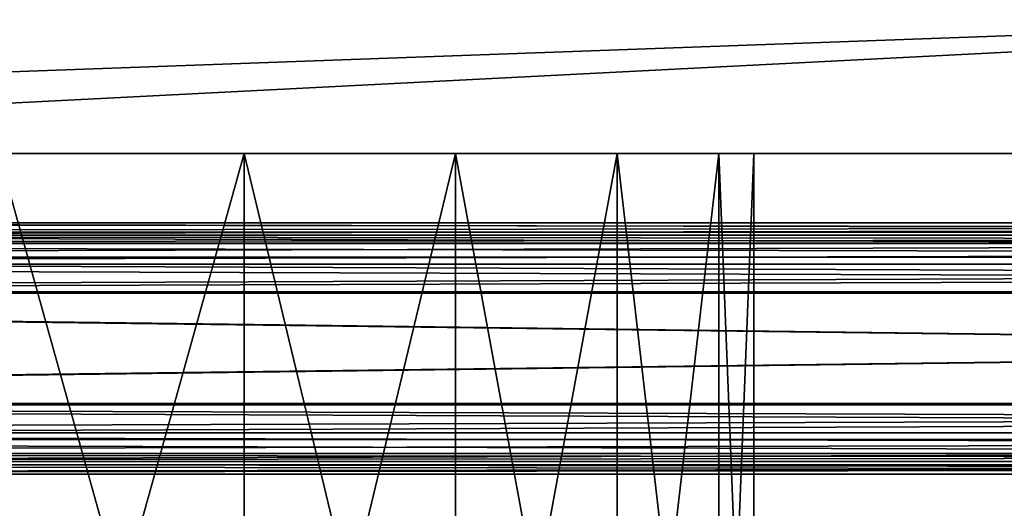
# Model space of a CAD drawing. Header units: centimetres. Extents: x -29.5 to 29.5, y -7 to 54.7.
# Tile 17 of 49: x -3.3 to -1.7, y -3.2 to -2.4. Entities that reach past the tile are written whole.
import ezdxf

# ---------------------------------------------------------------- set-up
doc = ezdxf.new("R2010")
doc.units = ezdxf.units.CM
doc.layers.add('BSP271111', color=7, linetype='Continuous', true_color=0x57e157)

msp = doc.modelspace()

# ---------------------------------------------------------------- linework, layer by layer
at = {"layer": 'BSP271111', "color": 93, "true_color": 0x57e157, "extrusion": (0, -1, -1.19209e-07)}
for points in [[(-3.1599, 38.2429), (-3.2293, 38.2141), (-3.2187, 38.1882), (-3.1492, 38.217)], [(-3.16, 38.3237), (-3.1493, 38.3495), (-3.2187, 38.3783), (-3.2293, 38.3524)], [(-2.9802, 38.3715), (-2.9802, 38.3741), (-2.9802, 38.3768), (-2.9802, 38.3796), (-2.9802, 38.3825), (-2.9802, 38.3858), (-2.9802, 38.3884), (-2.9802, 38.3912), (-2.9802, 38.3941), (-2.9802, 38.3971), (-2.9802, 38.4002), (-2.9802, 38.4034), (-2.9802, 38.4077), (-2.9802, 38.4121), (-2.9802, 38.4165), (-2.9802, 38.4208), (-2.9802, 38.424), (-2.9802, 38.4272), (-2.9802, 38.4302), (-2.9802, 38.4332), (-2.9802, 38.4361), (-2.9802, 38.4388), (-2.9802, 38.4413), (-2.9802, 38.4445), (-2.9802, 38.4473), (-2.9802, 38.45), (-2.9802, 38.4527), (-2.9802, 38.4554), (-2.9806, 38.4582), (-2.9816, 38.4607), (-2.9829, 38.463), (-2.9847, 38.4649), (-2.9868, 38.4665), (-2.9892, 38.4677), (-2.9918, 38.4684), (-2.9944, 38.4686), (-2.997, 38.4686), (-2.9996, 38.4686), (-3.0024, 38.4686), (-3.0055, 38.4686), (-3.0083, 38.4686), (-3.0112, 38.4686), (-3.0143, 38.4686), (-3.0176, 38.4686), (-3.0209, 38.4686), (-3.0259, 38.4686), (-3.0293, 38.4686), (-3.0327, 38.4686), (-3.036, 38.4686), (-3.0392, 38.4686), (-3.0423, 38.4686), (-3.0452, 38.4686), (-3.0479, 38.4686), (-3.0509, 38.4686), (-3.0536, 38.4686), (-3.0564, 38.4686), (-3.059, 38.4686), (-3.0618, 38.4682), (-3.0643, 38.4673), (-3.0666, 38.466), (-3.0686, 38.4643), (-3.0703, 38.4622), (-3.0715, 38.4598), (-3.0722, 38.4572), (-3.0725, 38.4547), (-3.0725, 38.4521), (-3.0725, 38.4494), (-3.0725, 38.4465), (-3.0725, 38.4436), (-3.0725, 38.4403), (-3.0725, 38.4377), (-3.0725, 38.4349), (-3.0725, 38.432), (-3.0725, 38.4289), (-3.0726, 38.4258), (-3.0726, 38.4226), (-3.0726, 38.4193), (-3.0726, 38.4127), (-3.0726, 38.4083), (-3.0726, 38.404), (-3.0726, 38.4007), (-3.0726, 38.3976), (-3.0726, 38.3945), (-3.0726, 38.3916), (-3.0726, 38.3887), (-3.0727, 38.386), (-3.0727, 38.3827), (-3.0727, 38.3797), (-3.0727, 38.377), (-3.0727, 38.3743), (-3.0727, 38.3717), (-3.0752, 38.3694), (-3.0777, 38.368), (-3.08, 38.3665), (-3.0824, 38.3649), (-3.0846, 38.3633), (-3.0869, 38.3616), (-3.0891, 38.3599), (-3.0912, 38.3581), (-3.0933, 38.3562), (-3.0953, 38.3543), (-3.0973, 38.3524), (-3.0992, 38.3503), (-3.1011, 38.3483), (-3.1029, 38.3462), (-3.1046, 38.344), (-3.1063, 38.3418), (-3.108, 38.3395), (-3.1095, 38.3372), (-3.111, 38.3348), (-3.1125, 38.3324), (-3.1138, 38.33), (-3.1151, 38.3275), (-3.1164, 38.325), (-3.1175, 38.3224), (-3.1186, 38.3198), (-3.1196, 38.3171), (-3.1206, 38.3145), (-3.1214, 38.3117), (-3.1222, 38.309), (-3.1229, 38.3062), (-3.1235, 38.3034), (-3.1241, 38.3006), (-3.1246, 38.2977), (-3.1249, 38.2948), (-3.1252, 38.2919), (-3.1255, 38.2889), (-3.1256, 38.2859), (-3.1256, 38.2833), (-3.1256, 38.2799), (-3.1254, 38.277), (-3.1252, 38.2742), (-3.1249, 38.2714), (-3.1245, 38.2686), (-3.1241, 38.2658), (-3.1235, 38.263), (-3.1229, 38.2603), (-3.1223, 38.2576), (-3.1215, 38.255), (-3.1207, 38.2523), (-3.1198, 38.2497), (-3.1188, 38.2472), (-3.1178, 38.2446), (-3.1167, 38.2421), (-3.1156, 38.2396), (-3.1143, 38.2372), (-3.113, 38.2348), (-3.1117, 38.2325), (-3.1103, 38.2302), (-3.1088, 38.2279), (-3.1073, 38.2257), (-3.1057, 38.2235), (-3.104, 38.2214), (-3.1023, 38.2193), (-3.1006, 38.2172), (-3.0987, 38.2152), (-3.0969, 38.2133), (-3.095, 38.2114), (-3.093, 38.2095), (-3.091, 38.2078), (-3.0889, 38.206), (-3.0868, 38.2043), (-3.0847, 38.2027), (-3.0825, 38.2011), (-3.0802, 38.1996), (-3.0779, 38.1982), (-3.0756, 38.1968), (-3.0732, 38.1955), (-3.0708, 38.1942), (-3.0684, 38.193), (-3.0659, 38.1919), (-3.0634, 38.1908), (-3.0608, 38.1898), (-3.0582, 38.1889), (-3.0556, 38.188), (-3.053, 38.1872), (-3.0503, 38.1865), (-3.0476, 38.1859), (-3.0449, 38.1853), (-3.0421, 38.1848), (-3.0393, 38.1844), (-3.0365, 38.184), (-3.0337, 38.1838), (-3.0308, 38.1836), (-3.0279, 38.1835), (-3.025, 38.1835), (-3.0221, 38.1836), (-3.0193, 38.1837), (-3.0164, 38.1839), (-3.0136, 38.1842), (-3.0108, 38.1846), (-3.008, 38.1851), (-3.0053, 38.1856), (-3.0026, 38.1862), (-2.9999, 38.1869), (-2.9972, 38.1877), (-2.9946, 38.1885), (-2.992, 38.1894), (-2.9894, 38.1904), (-2.9869, 38.1914), (-2.9844, 38.1925), (-2.9819, 38.1937), (-2.9795, 38.1949), (-2.9771, 38.1962), (-2.9748, 38.1976), (-2.9725, 38.199), (-2.9702, 38.2005), (-2.968, 38.202), (-2.9658, 38.2036), (-2.9637, 38.2053), (-2.9616, 38.207), (-2.9595, 38.2087), (-2.9576, 38.2106), (-2.9556, 38.2124), (-2.9537, 38.2144), (-2.9519, 38.2163), (-2.9501, 38.2183), (-2.9484, 38.2204), (-2.9467, 38.2225), (-2.9451, 38.2247), (-2.9435, 38.2269), (-2.942, 38.2292), (-2.9406, 38.2314), (-2.9392, 38.2338), (-2.9379, 38.2361), (-2.9366, 38.2386), (-2.9354, 38.241), (-2.9343, 38.2435), (-2.9332, 38.246), (-2.9323, 38.2486), (-2.9313, 38.2512), (-2.9305, 38.2538), (-2.9297, 38.2564), (-2.929, 38.2591), (-2.9284, 38.2618), (-2.9278, 38.2646), (-2.9273, 38.2673), (-2.9269, 38.2701), (-2.9266, 38.2729), (-2.9263, 38.2758), (-2.9261, 38.2786), (-2.9261, 38.2815), (-2.926, 38.2841), (-2.9261, 38.2871), (-2.9263, 38.2901), (-2.9265, 38.2931), (-2.9269, 38.296), (-2.9273, 38.299), (-2.9278, 38.3019), (-2.9284, 38.3047), (-2.9291, 38.3076), (-2.9298, 38.3104), (-2.9306, 38.3131), (-2.9316, 38.3159), (-2.9326, 38.3185), (-2.9336, 38.3212), (-2.9348, 38.3238), (-2.936, 38.3264), (-2.9373, 38.3289), (-2.9386, 38.3314), (-2.9401, 38.3339), (-2.9415, 38.3363), (-2.9431, 38.3387), (-2.9447, 38.341), (-2.9464, 38.3432), (-2.9482, 38.3455), (-2.95, 38.3476), (-2.9519, 38.3497), (-2.9538, 38.3518), (-2.9558, 38.3538), (-2.9578, 38.3558), (-2.9599, 38.3576), (-2.9621, 38.3595), (-2.9643, 38.3613), (-2.9665, 38.363), (-2.9688, 38.3646), (-2.9712, 38.3662), (-2.9736, 38.3677), (-2.976, 38.3692)], [(-3.0921, 38.1599), (-3.1208, 38.0905), (-3.0949, 38.0798), (-3.0662, 38.1492)], [(-3.0258, 38.2115), (-3.0286, 38.2115), (-3.0314, 38.2117), (-3.0341, 38.212), (-3.0368, 38.2123), (-3.0394, 38.2128), (-3.042, 38.2133), (-3.0446, 38.214), (-3.0472, 38.2147), (-3.0497, 38.2156), (-3.0521, 38.2165), (-3.0546, 38.2175), (-3.0569, 38.2186), (-3.0593, 38.2198), (-3.0615, 38.221), (-3.0638, 38.2224), (-3.066, 38.2238), (-3.0681, 38.2253), (-3.0701, 38.2268), (-3.0721, 38.2285), (-3.0741, 38.2302), (-3.076, 38.2319), (-3.0778, 38.2338), (-3.0795, 38.2357), (-3.0812, 38.2376), (-3.0828, 38.2397), (-3.0844, 38.2418), (-3.0858, 38.2439), (-3.0872, 38.2461), (-3.0885, 38.2483), (-3.0898, 38.2506), (-3.0909, 38.253), (-3.092, 38.2554), (-3.093, 38.2578), (-3.0939, 38.2603), (-3.0947, 38.2628), (-3.0954, 38.2654), (-3.096, 38.268), (-3.0965, 38.2706), (-3.0969, 38.2733), (-3.0973, 38.276), (-3.0975, 38.2787), (-3.0976, 38.2814), (-3.0976, 38.2842), (-3.0975, 38.287), (-3.0974, 38.2897), (-3.0971, 38.2924), (-3.0967, 38.2951), (-3.0962, 38.2977), (-3.0956, 38.3003), (-3.0949, 38.3029), (-3.0941, 38.3055), (-3.0933, 38.3079), (-3.0923, 38.3104), (-3.0913, 38.3128), (-3.0902, 38.3152), (-3.089, 38.3175), (-3.0877, 38.3197), (-3.0863, 38.322), (-3.0849, 38.3241), (-3.0834, 38.3262), (-3.0818, 38.3283), (-3.0801, 38.3302), (-3.0784, 38.3322), (-3.0766, 38.334), (-3.0747, 38.3358), (-3.0728, 38.3376), (-3.0708, 38.3392), (-3.0688, 38.3408), (-3.0667, 38.3423), (-3.0645, 38.3438), (-3.0623, 38.3451), (-3.06, 38.3464), (-3.0577, 38.3476), (-3.0554, 38.3487), (-3.0529, 38.3498), (-3.0505, 38.3507), (-3.048, 38.3516), (-3.0455, 38.3524), (-3.0429, 38.353), (-3.0403, 38.3536), (-3.0376, 38.3541), (-3.035, 38.3545), (-3.0323, 38.3548), (-3.0295, 38.355), (-3.0268, 38.3551), (-3.024, 38.3551), (-3.0212, 38.3549), (-3.0185, 38.3547), (-3.0158, 38.3544), (-3.0131, 38.354), (-3.0105, 38.3534), (-3.0079, 38.3528), (-3.0054, 38.3521), (-3.0028, 38.3513), (-3.0004, 38.3504), (-2.9979, 38.3494), (-2.9955, 38.3484), (-2.9932, 38.3472), (-2.9909, 38.346), (-2.9886, 38.3447), (-2.9864, 38.3433), (-2.9843, 38.3418), (-2.9822, 38.3403), (-2.9802, 38.3387), (-2.9782, 38.337), (-2.9763, 38.3352), (-2.9745, 38.3334), (-2.9727, 38.3315), (-2.971, 38.3296), (-2.9694, 38.3276), (-2.9678, 38.3255), (-2.9663, 38.3234), (-2.9649, 38.3212), (-2.9635, 38.319), (-2.9623, 38.3167), (-2.9611, 38.3144), (-2.96, 38.312), (-2.959, 38.3096), (-2.9581, 38.3071), (-2.9572, 38.3046), (-2.9565, 38.3021), (-2.9559, 38.2995), (-2.9553, 38.2969), (-2.9548, 38.2942), (-2.9545, 38.2915), (-2.9542, 38.2888), (-2.9541, 38.2861), (-2.954, 38.2833), (-2.9541, 38.2805), (-2.9542, 38.2778), (-2.9545, 38.2751), (-2.9548, 38.2724), (-2.9553, 38.2697), (-2.9559, 38.2671), (-2.9565, 38.2645), (-2.9572, 38.262), (-2.9581, 38.2595), (-2.959, 38.257), (-2.96, 38.2546), (-2.9611, 38.2522), (-2.9623, 38.2499), (-2.9635, 38.2476), (-2.9649, 38.2453), (-2.9663, 38.2432), (-2.9678, 38.2411), (-2.9694, 38.239), (-2.971, 38.237), (-2.9727, 38.235), (-2.9745, 38.2332), (-2.9763, 38.2313), (-2.9782, 38.2296), (-2.9802, 38.2279), (-2.9822, 38.2263), (-2.9843, 38.2248), (-2.9864, 38.2233), (-2.9886, 38.2219), (-2.9909, 38.2206), (-2.9932, 38.2194), (-2.9955, 38.2182), (-2.9979, 38.2171), (-3.0004, 38.2162), (-3.0028, 38.2153), (-3.0054, 38.2145), (-3.0079, 38.2138), (-3.0105, 38.2131), (-3.0131, 38.2126), (-3.0158, 38.2122), (-3.0185, 38.2119), (-3.0212, 38.2116)], [(-3.0445, 38.4406), (-3.0419, 38.4406), (-3.0393, 38.4406), (-3.0366, 38.4406), (-3.034, 38.4406), (-3.0312, 38.4406), (-3.0286, 38.4406), (-3.0259, 38.4406), (-3.0233, 38.4406), (-3.0207, 38.4406), (-3.0179, 38.4406), (-3.0152, 38.4406), (-3.0126, 38.4406), (-3.01, 38.4406), (-3.0081, 38.4388), (-3.0081, 38.4362), (-3.0081, 38.4335), (-3.0081, 38.4307), (-3.0081, 38.4279), (-3.0081, 38.4252), (-3.0081, 38.4225), (-3.0081, 38.4196), (-3.0081, 38.4166), (-3.0081, 38.4141), (-3.0081, 38.4106), (-3.0081, 38.408), (-3.0081, 38.4054), (-3.0081, 38.4029), (-3.0081, 38.4), (-3.0081, 38.3972), (-3.0081, 38.3945), (-3.0081, 38.3917), (-3.0081, 38.3891), (-3.0081, 38.3866), (-3.0081, 38.3839), (-3.0081, 38.3814), (-3.0107, 38.3817), (-3.0134, 38.3822), (-3.0162, 38.3825), (-3.019, 38.3828), (-3.0217, 38.383), (-3.0246, 38.3831), (-3.0271, 38.3831), (-3.0298, 38.383), (-3.0324, 38.3829), (-3.035, 38.3826), (-3.0375, 38.3823), (-3.0401, 38.382), (-3.043, 38.3815), (-3.0447, 38.3834), (-3.0447, 38.386), (-3.0447, 38.3888), (-3.0447, 38.3913), (-3.0447, 38.3941), (-3.0447, 38.3968), (-3.0447, 38.3996), (-3.0447, 38.4025), (-3.0446, 38.405), (-3.0446, 38.4076), (-3.0446, 38.4102), (-3.0446, 38.4128), (-3.0446, 38.4154), (-3.0446, 38.418), (-3.0446, 38.4209), (-3.0446, 38.4237), (-3.0446, 38.4264), (-3.0446, 38.429), (-3.0446, 38.4317), (-3.0446, 38.4344), (-3.0446, 38.437)], [(-2.9596, 38.1599), (-2.9854, 38.1492), (-2.9566, 38.0798), (-2.9308, 38.0905)], [(-2.8917, 38.3237), (-2.8223, 38.3525), (-2.8331, 38.3784), (-2.9024, 38.3496)], [(-2.8917, 38.2429), (-2.9024, 38.217), (-2.833, 38.1883), (-2.8223, 38.2142)], [(-2.3104, 37.8795), (-2.4701, 38.1744), (-2.6135, 37.9696)]]:
    msp.add_lwpolyline(points, close=True, dxfattribs=at)

# ---------------------------------------------------------------- meshes
at = {"layer": 'BSP271111', "color": 214, "true_color": 0x911cb1}
mesh = msp.add_polyface(dxfattribs=at)
corners = [(-3.334, -2.61, 34.2858), (-2.943, -2.61, 34.4478), (-2.943, -4.01, 34.4478), (-3.7537, -2.61, 34.2305), (-3.334, -4.01, 34.2858), (-4.1733, -2.61, 34.2858), (-3.7537, -4.01, 34.2305), (6.8876, -2.1103, 44.5892), (-6.8876, -2.1103, 44.5892), (-6.9072, -2.61, 44.6092), (6.9072, -2.61, 33.4474), (-6.9072, -2.61, 33.4474), (-6.8876, -2.1103, 33.4675), (-2.3495, -2.61, 35.0413), (-2.6071, -2.61, 34.7054), (-4.5644, -2.61, 34.4478), (-3.7537, -2.61, 37.4734), (-3.334, -2.61, 37.4182), (-2.943, -2.61, 37.2562), (-4.5644, -2.61, 37.2562), (-2.6071, -2.61, 36.9985), (-2.3495, -2.61, 36.6627), (-2.1875, -2.61, 36.2716), (-2.1322, -2.61, 35.852), (-2.1875, -2.61, 35.4323), (4.885, -2.61, 38.7302), (-4.885, -2.61, 38.7302), (-6.9071, -2.61, 44.3646), (6.9071, -2.61, 44.3646), (4.885, -2.61, 43.4502), (-4.885, -2.61, 43.4502), (-4.885, -2.11, 43.4502), (4.885, -2.11, 38.7302), (-4.885, -2.11, 38.7302), (4.885, -2.11, 43.4502), (-6.8872, -2.0997, 33.4679), (-6.2777, -2.0997, 37.9189), (6.2787, -2.0997, 37.9189), (6.8871, -2.0997, 44.5888), (-6.8872, -2.0997, 44.5888), (6.8876, -2.1103, 33.4675), (5.6002, -2.1103, 44.3538), (-5.9997, -2.1103, 44.3538), (-6.0001, -2.0997, 44.3543), (5.6006, -2.0997, 38.1268), (-6.0001, -2.0997, 38.1268), (-5.9997, -2.1103, 38.1272), (-6.2777, -0.9601, 37.9189), (-6.0001, -0.9601, 38.1268), (5.6006, -0.9601, 38.1268), (5.6006, -0.9601, 44.375), (-6.0001, -0.9601, 44.375), (-6.8423, -0.9601, 44.543), (6.8426, -0.9601, 44.543), (5.6006, -2.0997, 44.3543)]
mesh.append_faces([[corners[k] for k in face] for face in [(1, 3, 15), (19, 16, 18), (18, 21, 23), (19, 18, 23), (15, 19, 23), (1, 15, 23), (13, 1, 23)]], dxfattribs={"vtx0": -1, "vtx1": -1, "vtx2": -1, "color": 214})
mesh.append_faces([[corners[k] for k in face] for face in [(24, 13, 23)]], dxfattribs={"vtx1": -1, "color": 214})
mesh.append_faces([[corners[k] for k in face] for face in [(0, 1, 2), (3, 0, 4), (5, 3, 6), (7, 8, 9), (10, 11, 12), (13, 14, 1), (1, 0, 3), (16, 17, 18), (18, 20, 21), (21, 22, 23), (25, 26, 11), (9, 27, 28), (29, 30, 31), (32, 33, 26), (34, 31, 33), (35, 36, 37), (38, 39, 8), (40, 12, 35), (41, 42, 43), (44, 45, 46), (47, 48, 49), (28, 27, 30), (50, 51, 52), (53, 52, 39), (37, 36, 47), (54, 43, 51), (49, 48, 45)]], dxfattribs={"vtx2": -1, "color": 214})
mesh = msp.add_polyface(dxfattribs=at)
corners = [(2.6071, -4.01, 34.7054), (2.6071, -2.61, 34.7054), (2.943, -2.61, 34.4478), (2.943, -4.01, 34.4478), (3.334, -2.61, 34.2858), (3.334, -4.01, 34.2858), (3.7537, -2.61, 34.2305), (-6.9072, -2.61, 44.6092), (6.9072, -2.61, 44.6092), (6.8876, -2.1103, 44.5892), (-6.8876, -2.1103, 33.4675), (6.8876, -2.1103, 33.4675), (6.9072, -2.61, 33.4474), (2.1875, -2.61, 36.2716), (2.3495, -2.61, 36.6627), (2.6071, -2.61, 36.9985), (2.943, -2.61, 37.2562), (3.334, -2.61, 37.4182), (3.7537, -2.61, 37.4734), (4.1733, -2.61, 37.4182), (4.1733, -2.61, 34.2858), (2.3495, -2.61, 35.0413), (2.1875, -2.61, 35.4323), (4.9002, -2.61, 34.7054), (2.1322, -2.61, 35.852), (-6.9072, -2.61, 33.4474), (4.885, -2.61, 38.7302), (6.9071, -2.61, 44.3646), (-4.885, -2.11, 43.4502), (4.885, -2.11, 43.4502), (4.885, -2.61, 43.4502), (-4.885, -2.61, 38.7302), (4.885, -2.11, 38.7302), (-4.885, -2.11, 38.7302), (6.2787, -2.0997, 37.9189), (6.8871, -2.0997, 33.4679), (-6.8872, -2.0997, 33.4679), (-6.8876, -2.1103, 44.5892), (6.8871, -2.0997, 44.5888), (-6.0001, -2.0997, 44.3543), (5.6006, -2.0997, 44.3543), (5.6002, -2.1103, 44.3538), (-5.9997, -2.1103, 38.1272), (5.6002, -2.1103, 38.1272), (5.6006, -2.0997, 38.1268), (5.6006, -0.9601, 38.1268), (6.2787, -0.9601, 37.9189), (-6.2777, -0.9601, 37.9189), (-4.885, -2.61, 43.4502), (-6.8423, -0.9601, 44.543), (6.8426, -0.9601, 44.543), (5.6006, -0.9601, 44.375), (-6.8872, -2.0997, 44.5888), (-6.0001, -0.9601, 44.375), (-6.0001, -2.0997, 38.1268)]
mesh.append_faces([[corners[k] for k in face] for face in [(15, 17, 19), (4, 1, 22), (23, 4, 22), (19, 23, 22), (15, 19, 22), (13, 15, 22)]], dxfattribs={"vtx0": -1, "vtx1": -1, "vtx2": -1, "color": 214})
mesh.append_faces([[corners[k] for k in face] for face in [(24, 13, 22)]], dxfattribs={"vtx1": -1, "color": 214})
mesh.append_faces([[corners[k] for k in face] for face in [(0, 1, 2), (3, 2, 4), (5, 4, 6), (7, 8, 9), (10, 11, 12), (13, 14, 15), (15, 16, 17), (17, 18, 19), (20, 6, 4), (4, 2, 1), (1, 21, 22), (25, 12, 26), (27, 8, 7), (28, 29, 30), (31, 26, 32), (33, 32, 29), (34, 35, 36), (37, 9, 38), (36, 35, 11), (39, 40, 41), (42, 43, 44), (45, 46, 47), (48, 30, 27), (49, 50, 51), (52, 38, 50), (47, 46, 34), (53, 51, 40), (54, 44, 45)]], dxfattribs={"vtx2": -1, "color": 214})
mesh = msp.add_polyface(dxfattribs=at)
corners = [(-2.1322, -4.01, 35.852), (-2.1875, -4.01, 35.4323), (-2.1875, -2.61, 35.4323), (-2.1322, -2.61, 35.852), (-2.3495, -4.01, 35.0413), (-2.3495, -2.61, 35.0413), (-2.6071, -4.01, 34.7054), (-2.6071, -2.61, 34.7054), (-2.943, -4.01, 34.4478), (-2.943, -2.61, 34.4478), (-3.334, -4.01, 34.2858), (-3.334, -2.61, 34.2858), (-3.7537, -4.01, 34.2305), (-3.7537, -2.61, 34.2305), (-3.7537, -4.01, 37.4734), (-3.334, -4.01, 37.4182), (-3.334, -2.61, 37.4182), (-3.7537, -2.61, 37.4734), (-2.943, -4.01, 37.2562), (-2.943, -2.61, 37.2562), (-2.6071, -4.01, 36.9985), (-2.6071, -2.61, 36.9985), (-2.3495, -4.01, 36.6627), (-2.3495, -2.61, 36.6627), (-2.1875, -4.01, 36.2716), (-2.1875, -2.61, 36.2716), (-4.1733, -4.01, 37.4182), (-4.1733, -4.01, 34.2858), (-4.9002, -4.01, 34.7054)]
mesh.append_faces([[corners[k] for k in face] for face in [(20, 15, 26), (10, 6, 1), (28, 10, 1), (26, 28, 1), (20, 26, 1), (24, 20, 1)]], dxfattribs={"vtx0": -1, "vtx1": -1, "vtx2": -1, "color": 214})
mesh.append_faces([[corners[k] for k in face] for face in [(0, 24, 1)]], dxfattribs={"vtx1": -1, "color": 214})
mesh.append_faces([[corners[k] for k in face] for face in [(0, 1, 2), (2, 3, 0), (1, 4, 5), (5, 2, 1), (4, 6, 7), (7, 5, 4), (6, 8, 9), (9, 7, 6), (8, 10, 11), (10, 12, 13), (14, 15, 16), (16, 17, 14), (15, 18, 19), (19, 16, 15), (18, 20, 21), (21, 19, 18), (20, 22, 23), (23, 21, 20), (22, 24, 25), (25, 23, 22), (24, 0, 3), (3, 25, 24), (24, 22, 20), (20, 18, 15), (15, 14, 26), (27, 12, 10), (10, 8, 6), (6, 4, 1)]], dxfattribs={"vtx2": -1, "color": 214})
at = {"layer": 'BSP271111', "color": 121, "true_color": 0xa6e5e5}
mesh = msp.add_polyface(dxfattribs=at)
corners = [(-6.94, -2.83, 44.8192), (-6.94, -3.01, 44.8192), (6.94, -3.01, 44.8192), (-6.94, -3.065, 44.8045), (6.94, -3.065, 44.8045), (-6.94, -2.775, 44.8045), (6.94, -2.83, 44.8192), (-6.94, -3.1053, 44.7642), (-6.9675, -3.0576, 44.8045), (6.94, -3.1053, 44.7642), (-6.94, -2.7347, 44.7642), (6.94, -2.775, 44.8045), (-6.94, -3.12, 44.7092), (6.94, -3.12, 44.7092), (-6.94, -2.72, 44.7092), (6.94, -2.7347, 44.7642), (-6.94, -3.12, 33.3792), (-6.94, -3.1053, 33.3242), (6.94, -3.1053, 33.3242), (-6.94, -2.7347, 33.3242), (-6.94, -2.72, 33.3792), (6.94, -2.72, 33.3792), (-6.94, -2.775, 33.284), (-6.9675, -2.7824, 33.284), (-6.94, -3.065, 33.284), (6.94, -3.065, 33.284), (6.94, -2.7347, 33.3242), (-6.94, -2.83, 33.2692), (-6.9675, -3.0576, 33.284), (-6.94, -3.01, 33.2692), (6.94, -3.01, 33.2692), (6.94, -2.775, 33.284), (6.94, -2.83, 33.2692), (4.885, -2.72, 43.4502), (-4.885, -2.72, 43.4502), (-4.885, -2.72, 38.7302), (6.9378, -3.0078, 44.7992), (-6.9378, -3.0078, 44.7992), (-6.9378, -2.8322, 44.7992), (-6.9619, -2.792, 44.7867), (-6.9385, -2.7857, 44.7867), (-6.9385, -3.0543, 44.7867), (-6.9619, -3.048, 44.7867), (6.9385, -3.0543, 44.7867), (6.9378, -2.8322, 44.7992), (-6.9377, -3.0873, 44.7541), (6.9376, -3.0872, 44.754), (6.9385, -2.7857, 44.7867), (-6.9377, -2.7527, 44.7541), (6.9365, -3.1002, 44.7058), (-6.9365, -3.1002, 44.7058), (6.9376, -2.7527, 44.7541), (-6.9374, -2.74, 44.7066), (6.9377, -3.0873, 33.3344), (-6.9376, -3.0872, 33.3344), (-6.9365, -3.1002, 33.3827), (6.9374, -2.74, 33.3818), (-6.9374, -2.74, 33.3818), (-6.9376, -2.7528, 33.3344), (-6.962, -2.792, 33.3017), (-6.9386, -2.7857, 33.3017), (6.9386, -3.0544, 33.3016), (-6.9386, -3.0543, 33.3017), (6.9376, -2.7528, 33.3344), (-6.9378, -2.8322, 33.2892), (-6.9378, -3.0078, 33.2893), (-6.962, -3.048, 33.3017), (6.9378, -3.0078, 33.2893), (6.9385, -2.7857, 33.3017), (6.9378, -2.8322, 33.2893), (-4.885, -2.74, 43.4502), (4.885, -2.74, 43.4502), (-4.885, -2.74, 38.7302), (6.9365, -3.1002, 33.3827), (4.885, -2.72, 38.7302)]
mesh.append_faces([[corners[k] for k in face] for face in [(22, 27, 23), (28, 29, 24), (39, 40, 38), (41, 42, 37), (59, 64, 60), (62, 65, 66)]], dxfattribs={"color": 121})
mesh.append_faces([[corners[k] for k in face] for face in [(0, 1, 2), (1, 3, 4), (5, 0, 6), (7, 3, 8), (3, 7, 9), (10, 5, 11), (7, 12, 13), (14, 10, 15), (16, 17, 18), (19, 20, 21), (19, 22, 23), (17, 24, 25), (22, 19, 26), (24, 29, 30), (27, 22, 31), (29, 27, 32), (33, 34, 14), (21, 20, 35), (20, 14, 34), (34, 35, 20), (36, 37, 38), (43, 41, 37), (44, 38, 40), (42, 41, 45), (46, 45, 41), (47, 40, 48), (49, 50, 45), (51, 48, 52), (53, 54, 55), (56, 57, 58), (59, 60, 58), (61, 62, 54), (63, 58, 60), (67, 65, 62), (68, 60, 64), (69, 64, 65), (52, 70, 71), (72, 57, 56), (70, 52, 57), (57, 72, 70), (13, 12, 50), (12, 16, 55), (55, 50, 12), (73, 55, 16), (71, 70, 34), (74, 35, 72), (35, 34, 70), (70, 72, 35)]], dxfattribs={"vtx2": -1, "color": 121})
mesh = msp.add_polyface(dxfattribs=at)
corners = [(6.94, -3.01, 44.8192), (6.94, -2.83, 44.8192), (-6.94, -2.83, 44.8192), (6.94, -3.065, 44.8045), (-6.94, -3.01, 44.8192), (6.9675, -3.0576, 44.8045), (6.9675, -2.7824, 44.8045), (6.94, -2.775, 44.8045), (-6.94, -2.775, 44.8045), (6.94, -3.1053, 44.7642), (-6.94, -3.065, 44.8045), (6.94, -2.7347, 44.7642), (-6.94, -2.7347, 44.7642), (6.94, -3.12, 44.7092), (-6.94, -3.1053, 44.7642), (6.94, -2.72, 44.7092), (-6.94, -2.72, 44.7092), (6.94, -3.1053, 33.3242), (6.94, -3.12, 33.3792), (-6.94, -3.12, 33.3792), (6.94, -2.72, 33.3792), (6.94, -2.7347, 33.3242), (-6.94, -2.7347, 33.3242), (6.94, -3.065, 33.284), (-6.94, -3.1053, 33.3242), (6.9675, -3.0576, 33.284), (6.94, -2.775, 33.284), (-6.94, -2.775, 33.284), (6.94, -3.01, 33.2692), (-6.94, -3.065, 33.284), (6.94, -2.83, 33.2692), (-6.94, -2.83, 33.2692), (-6.94, -3.01, 33.2692), (4.885, -2.72, 43.4502), (4.885, -2.72, 38.7302), (-4.885, -2.72, 38.7302), (-6.9378, -2.8322, 44.7992), (6.9378, -2.8322, 44.7992), (6.9378, -3.0078, 44.7992), (-6.9378, -3.0078, 44.7992), (6.9385, -3.0543, 44.7867), (6.9619, -3.048, 44.7867), (6.9385, -2.7857, 44.7867), (6.9619, -2.792, 44.7867), (-6.9385, -2.7857, 44.7867), (-6.9385, -3.0543, 44.7867), (6.9376, -3.0872, 44.754), (6.9376, -2.7527, 44.7541), (-6.9377, -2.7527, 44.7541), (-6.9377, -3.0873, 44.7541), (6.9365, -3.1002, 44.7058), (-6.9374, -2.74, 44.7066), (6.9374, -2.74, 44.7066), (-6.9365, -3.1002, 33.3827), (6.9365, -3.1002, 33.3827), (6.9377, -3.0873, 33.3344), (-6.9376, -2.7528, 33.3344), (6.9376, -2.7528, 33.3344), (6.9374, -2.74, 33.3818), (-6.9376, -3.0872, 33.3344), (6.9386, -3.0544, 33.3016), (6.962, -3.048, 33.3017), (-6.9386, -2.7857, 33.3017), (6.9385, -2.7857, 33.3017), (-6.9386, -3.0543, 33.3017), (6.9378, -3.0078, 33.2893), (6.9378, -2.8322, 33.2893), (6.962, -2.792, 33.3017), (-6.9378, -2.8322, 33.2892), (-6.9378, -3.0078, 33.2893), (4.885, -2.74, 43.4502), (4.885, -2.74, 38.7302), (-4.885, -2.74, 38.7302), (-6.9365, -3.1002, 44.7058), (-4.885, -2.72, 43.4502)]
mesh.append_faces([[corners[k] for k in face] for face in [(0, 3, 5), (1, 6, 7), (41, 40, 38), (42, 43, 37), (61, 65, 60), (63, 66, 67)]], dxfattribs={"color": 121})
mesh.append_faces([[corners[k] for k in face] for face in [(0, 1, 2), (3, 0, 4), (1, 7, 8), (9, 3, 10), (11, 7, 6), (7, 11, 12), (13, 9, 14), (11, 15, 16), (17, 18, 19), (20, 21, 22), (23, 17, 24), (17, 23, 25), (21, 26, 27), (28, 23, 29), (26, 30, 31), (30, 28, 32), (16, 15, 33), (15, 20, 34), (34, 33, 15), (35, 34, 20), (36, 37, 38), (39, 38, 40), (44, 42, 37), (45, 40, 46), (43, 42, 47), (48, 47, 42), (49, 46, 50), (51, 52, 47), (53, 54, 55), (56, 57, 58), (59, 55, 60), (61, 60, 55), (62, 63, 57), (64, 60, 65), (68, 66, 63), (69, 65, 66), (70, 52, 51), (71, 58, 52), (52, 70, 71), (58, 71, 72), (73, 50, 13), (18, 13, 50), (50, 54, 18), (19, 18, 54), (74, 33, 70), (33, 34, 71), (71, 70, 33), (72, 71, 34)]], dxfattribs={"vtx2": -1, "color": 121})
mesh = msp.add_polyface(dxfattribs=at)
corners = [(-6.9872, -3.12, 44.7565), (6.9872, -3.12, 44.7565), (-6.9872, -3.12, 33.332), (6.9872, -3.12, 33.332)]
mesh.append_faces([[corners[k] for k in face] for face in [(3, 1, 0), (0, 2, 3)]], dxfattribs={"vtx2": -1, "color": 121})

doc.saveas('drawing.dxf')
